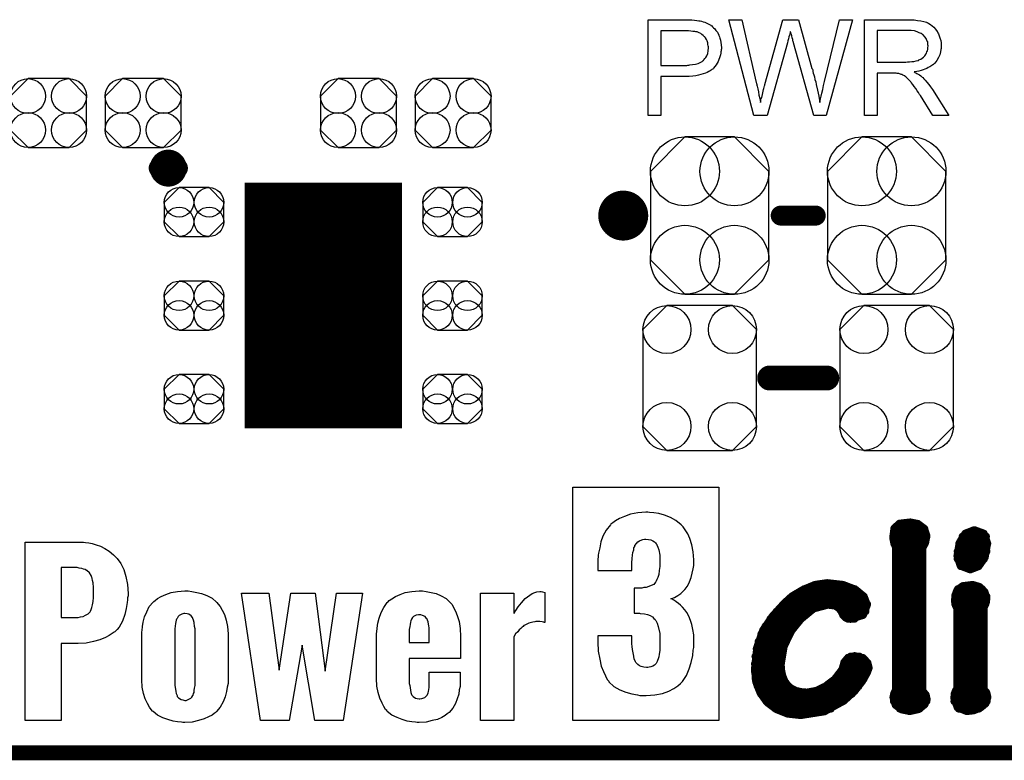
# Model space of a CAD drawing. Extents: x -0.07 to 0.95, y -0.15 to 2.1.
# Tile 3 of 18: x 0.33 to 0.72, y -0.15 to 0.14. Entities that reach past the tile are written whole.
import ezdxf

# ---------------------------------------------------------------- set-up
doc = ezdxf.new("R2010")
doc.units = 0
doc.layers.get('0').update_dxf_attribs({"linetype": 'CONTINUOUS'})
for name, color, linetype in [('gko', 6, 'CONTINUOUS'), ('gto', 2, 'CONTINUOUS'), ('gts', 1, 'CONTINUOUS')]:
    doc.layers.add(name, color=color, linetype=linetype)

# ---------------------------------------------------------------- blocks, each defined once
blk = doc.blocks.new('D40')
at = {"const_width": 0.005}
blk.add_lwpolyline([(-0.0025, 0, 1), (0.0025, 0, 1)], format="xyb", close=True, dxfattribs=at)
blk = doc.blocks.new('D43')
at = {"const_width": 0.004}
blk.add_lwpolyline([(-0.002, 0, 1), (0.002, 0, 1)], format="xyb", close=True, dxfattribs=at)
blk = doc.blocks.new('D59')
at = {"const_width": 0.00395}
blk.add_lwpolyline([(-0.001975, 0, 1), (0.001975, 0, 1)], format="xyb", close=True, dxfattribs=at)
blk = doc.blocks.new('D62')
at = {"const_width": 0.0015}
blk.add_lwpolyline([(-0.00075, 0, 1), (0.00075, 0, 1)], format="xyb", close=True, dxfattribs=at)
blk = doc.blocks.new('D35')
at = {"const_width": 0.0984}
blk.add_lwpolyline([(-0.0315, 0), (0.0315, 0)], dxfattribs=at)
blk = doc.blocks.new('D70')
blk.add_lwpolyline([(-0.0152, 0.0068), (-0.0152, -0.0068), (-0.0082, -0.0138), (0.0082, -0.0138), (0.0152, -0.0068), (0.0152, 0.0068), (0.0082, 0.0138), (-0.0082, 0.0138)], close=True)
for centre in [(-0.0082, 0.0068), (0.0082, 0.0068), (-0.0082, -0.0068), (0.0082, -0.0068)]:
    blk.add_circle(centre, 0.007)
blk = doc.blocks.new('D92')
blk.add_lwpolyline([(0.006, 0.0098), (-0.006, 0.0098), (-0.0119, 0.0039), (-0.0119, -0.0039), (-0.006, -0.0098), (0.006, -0.0098), (0.0119, -0.0039), (0.0119, 0.0039)], close=True)
for centre in [(-0.006, 0.0039), (0.006, 0.0039), (-0.006, -0.0039), (0.006, -0.0039)]:
    blk.add_circle(centre, 0.0059)
blk = doc.blocks.new('D94')
blk.add_lwpolyline([(-0.0237, 0.0177), (-0.0237, -0.0177), (-0.0099, -0.0315), (0.0099, -0.0315), (0.0237, -0.0177), (0.0237, 0.0177), (0.0099, 0.0315), (-0.0099, 0.0315)], close=True)
for centre in [(-0.0099, 0.0177), (0.0099, 0.0177), (-0.0099, -0.0177), (0.0099, -0.0177)]:
    blk.add_circle(centre, 0.0138)
blk = doc.blocks.new('D95')
blk.add_lwpolyline([(0.0227, -0.0194), (0.0227, 0.0194), (0.0131, 0.029), (-0.0131, 0.029), (-0.0227, 0.0194), (-0.0227, -0.0194), (-0.0131, -0.029), (0.0131, -0.029)], close=True)
for centre in [(-0.0131, 0.0194), (0.0131, 0.0194), (-0.0131, -0.0194), (0.0131, -0.0194)]:
    blk.add_circle(centre, 0.0096)

msp = doc.modelspace()

# ---------------------------------------------------------------- linework, layer by layer
at = {"layer": 'gko', "color": 6, "const_width": 0.006}
msp.add_lwpolyline([(-0.05, -0.15), (0.85, -0.15)], dxfattribs=at)
at = {"layer": 'gto', "color": 2}
for points in [[(0.5966, 0.1434), (0.5975, 0.1433), (0.5985, 0.1432), (0.5995, 0.1431), (0.6003, 0.143), (0.6004, 0.143), (0.6008, 0.1429), (0.6013, 0.1428), (0.602, 0.1426), (0.6027, 0.1424), (0.6035, 0.142), (0.6043, 0.1416), (0.605, 0.1412), (0.6051, 0.1411), (0.6054, 0.141), (0.6057, 0.1406), (0.6061, 0.1402), (0.6066, 0.1397), (0.6071, 0.1391), (0.6077, 0.1384), (0.6081, 0.1375), (0.6082, 0.1374), (0.6083, 0.1371), (0.6085, 0.1366), (0.6087, 0.136), (0.6089, 0.1352), (0.6091, 0.1343), (0.6092, 0.1333), (0.6093, 0.1322), (0.6093, 0.1322), (0.6093, 0.132), (0.6093, 0.1318), (0.6092, 0.1314), (0.6092, 0.131), (0.6091, 0.1305), (0.609, 0.13), (0.6089, 0.1294), (0.6085, 0.1281), (0.6083, 0.1274), (0.608, 0.1267), (0.6076, 0.126), (0.6072, 0.1253), (0.6067, 0.1246), (0.6061, 0.124), (0.6061, 0.1239), (0.606, 0.1238), (0.6058, 0.1236), (0.6055, 0.1235), (0.6052, 0.1232), (0.6048, 0.1229), (0.6042, 0.1226), (0.6036, 0.1223), (0.6029, 0.122), (0.602, 0.1217), (0.6011, 0.1214), (0.6001, 0.1212), (0.599, 0.1209), (0.5978, 0.1208), (0.5964, 0.1207), (0.5949, 0.1206), (0.5851, 0.1206), (0.5851, 0.105), (0.58, 0.105), (0.58, 0.1434), (0.5958, 0.1434), (0.5966, 0.1434)], [(0.6512, 0.105), (0.6462, 0.105), (0.6381, 0.1342), (0.6381, 0.1343), (0.6381, 0.1344), (0.638, 0.1346), (0.6379, 0.1349), (0.6378, 0.1355), (0.6376, 0.1362), (0.6374, 0.137), (0.6372, 0.1377), (0.637, 0.1383), (0.6369, 0.1386), (0.6369, 0.1387), (0.6369, 0.1387), (0.6368, 0.1386), (0.6368, 0.1383), (0.6367, 0.1378), (0.6365, 0.1372), (0.6363, 0.1365), (0.6361, 0.1357), (0.6359, 0.135), (0.6357, 0.1342), (0.6276, 0.105), (0.6223, 0.105), (0.6122, 0.1434), (0.6175, 0.1434), (0.6232, 0.1182), (0.6232, 0.1182), (0.6233, 0.118), (0.6233, 0.1178), (0.6234, 0.1175), (0.6235, 0.1172), (0.6236, 0.1168), (0.6237, 0.1163), (0.6238, 0.1157), (0.6241, 0.1145), (0.6243, 0.1132), (0.6246, 0.1118), (0.6249, 0.1103), (0.6249, 0.1104), (0.625, 0.1106), (0.6251, 0.1109), (0.6251, 0.1113), (0.6252, 0.1118), (0.6254, 0.1123), (0.6257, 0.1135), (0.626, 0.1148), (0.6261, 0.1154), (0.6263, 0.1159), (0.6264, 0.1164), (0.6265, 0.1169), (0.6266, 0.1172), (0.6267, 0.1174), (0.6339, 0.1434), (0.6401, 0.1434), (0.6455, 0.1239), (0.6455, 0.1239), (0.6457, 0.1236), (0.6458, 0.1232), (0.6459, 0.1227), (0.646, 0.122), (0.6463, 0.1213), (0.6465, 0.1205), (0.6467, 0.1195), (0.647, 0.1185), (0.6472, 0.1174), (0.6477, 0.1152), (0.6482, 0.1128), (0.6486, 0.1103), (0.6486, 0.1104), (0.6487, 0.1105), (0.6487, 0.1107), (0.6488, 0.111), (0.6488, 0.1113), (0.6489, 0.1117), (0.649, 0.1122), (0.6492, 0.1128), (0.6494, 0.114), (0.6498, 0.1154), (0.6501, 0.117), (0.6505, 0.1187), (0.6565, 0.1434), (0.6617, 0.1434), (0.6512, 0.105)], [(0.6848, 0.1434), (0.6853, 0.1434), (0.6864, 0.1433), (0.6877, 0.1431), (0.689, 0.143), (0.6902, 0.1427), (0.6908, 0.1425), (0.6913, 0.1424), (0.6914, 0.1424), (0.6914, 0.1423), (0.6918, 0.1421), (0.6923, 0.1419), (0.6929, 0.1415), (0.6936, 0.141), (0.6943, 0.1404), (0.6949, 0.1396), (0.6956, 0.1387), (0.6956, 0.1386), (0.6957, 0.1386), (0.6959, 0.1382), (0.6961, 0.1377), (0.6964, 0.137), (0.6967, 0.1361), (0.697, 0.1351), (0.6972, 0.1341), (0.6972, 0.1329), (0.6972, 0.1329), (0.6972, 0.1328), (0.6972, 0.1325), (0.6972, 0.1322), (0.6972, 0.1319), (0.6971, 0.1315), (0.6969, 0.1305), (0.6966, 0.1294), (0.6961, 0.1283), (0.6954, 0.1271), (0.695, 0.1265), (0.6946, 0.126), (0.6945, 0.1259), (0.6944, 0.1259), (0.6943, 0.1257), (0.6941, 0.1255), (0.6938, 0.1253), (0.6934, 0.1251), (0.693, 0.1248), (0.6926, 0.1245), (0.692, 0.1242), (0.6914, 0.1239), (0.6907, 0.1236), (0.69, 0.1233), (0.6892, 0.1231), (0.6883, 0.1228), (0.6874, 0.1226), (0.6864, 0.1225), (0.6865, 0.1224), (0.6867, 0.1223), (0.6871, 0.1221), (0.6875, 0.1219), (0.6885, 0.1213), (0.689, 0.1209), (0.6894, 0.1205), (0.6896, 0.1204), (0.6898, 0.1202), (0.6903, 0.1197), (0.6908, 0.1192), (0.6914, 0.1184), (0.6922, 0.1175), (0.6929, 0.1165), (0.6937, 0.1154), (0.7003, 0.105), (0.6939, 0.105), (0.6889, 0.113), (0.6889, 0.113), (0.6888, 0.1132), (0.6887, 0.1133), (0.6885, 0.1135), (0.6881, 0.1142), (0.6876, 0.1149), (0.687, 0.1158), (0.6864, 0.1167), (0.6858, 0.1175), (0.6852, 0.1183), (0.6852, 0.1183), (0.685, 0.1185), (0.6847, 0.1189), (0.6843, 0.1193), (0.6835, 0.1201), (0.6831, 0.1205), (0.6826, 0.1208), (0.6826, 0.1209), (0.6825, 0.1209), (0.6822, 0.121), (0.6819, 0.1212), (0.6816, 0.1214), (0.6812, 0.1215), (0.6803, 0.1218), (0.6802, 0.1218), (0.6801, 0.1219), (0.6799, 0.1219), (0.6796, 0.1219), (0.6792, 0.122), (0.6788, 0.122), (0.6782, 0.122), (0.6716, 0.122), (0.6716, 0.105), (0.6665, 0.105), (0.6665, 0.1434), (0.6843, 0.1434), (0.6848, 0.1434)], [(0.5961, 0.1389), (0.5851, 0.1389), (0.5851, 0.1251), (0.5954, 0.1251), (0.5958, 0.1252), (0.5962, 0.1252), (0.5967, 0.1253), (0.5977, 0.1254), (0.5989, 0.1256), (0.6, 0.1259), (0.6011, 0.1264), (0.6016, 0.1266), (0.602, 0.127), (0.6021, 0.1271), (0.6023, 0.1273), (0.6026, 0.1278), (0.603, 0.1283), (0.6034, 0.129), (0.6038, 0.1299), (0.604, 0.1309), (0.6041, 0.1321), (0.6041, 0.1321), (0.6041, 0.1322), (0.6041, 0.1325), (0.604, 0.133), (0.6039, 0.1335), (0.6038, 0.1341), (0.6036, 0.1349), (0.6033, 0.1355), (0.6029, 0.1362), (0.6028, 0.1362), (0.6026, 0.1365), (0.6024, 0.1367), (0.602, 0.1371), (0.6015, 0.1375), (0.601, 0.1379), (0.6004, 0.1382), (0.5996, 0.1385), (0.5996, 0.1385), (0.5994, 0.1385), (0.599, 0.1386), (0.5986, 0.1387), (0.5979, 0.1387), (0.5971, 0.1388), (0.5961, 0.1389)], [(0.6837, 0.1391), (0.6716, 0.1391), (0.6716, 0.1264), (0.6831, 0.1264), (0.6837, 0.1265), (0.6845, 0.1265), (0.6854, 0.1266), (0.6863, 0.1267), (0.6872, 0.1269), (0.6879, 0.1271), (0.6881, 0.1271), (0.6883, 0.1273), (0.6886, 0.1274), (0.6891, 0.1276), (0.6896, 0.128), (0.6901, 0.1284), (0.6906, 0.1289), (0.6909, 0.1294), (0.691, 0.1295), (0.6911, 0.1297), (0.6913, 0.13), (0.6915, 0.1305), (0.6917, 0.131), (0.6918, 0.1315), (0.6919, 0.1322), (0.692, 0.1329), (0.692, 0.1329), (0.692, 0.133), (0.6919, 0.1333), (0.6919, 0.1338), (0.6918, 0.1345), (0.6915, 0.1351), (0.6912, 0.1359), (0.6907, 0.1366), (0.69, 0.1374), (0.6899, 0.1374), (0.6896, 0.1376), (0.6892, 0.1379), (0.6884, 0.1382), (0.6876, 0.1386), (0.6865, 0.1389), (0.6852, 0.1391), (0.6837, 0.1391)], [(0.6083, -0.1371), (0.5499, -0.1371), (0.5499, -0.0437), (0.6083, -0.0437), (0.6083, -0.1371)], [(0.5798, -0.0537), (0.579, -0.0537), (0.5758, -0.054), (0.5729, -0.0545), (0.5705, -0.0554), (0.5685, -0.0562), (0.5669, -0.0572), (0.5658, -0.058), (0.5651, -0.0585), (0.5649, -0.0588), (0.5632, -0.0609), (0.5619, -0.0633), (0.5611, -0.0656), (0.5606, -0.068), (0.5601, -0.0701), (0.56, -0.0709), (0.56, -0.0717), (0.5599, -0.0724), (0.5599, -0.0728), (0.5599, -0.0731), (0.5599, -0.0733), (0.5599, -0.0771), (0.5735, -0.0771), (0.5735, -0.074), (0.5736, -0.0723), (0.5737, -0.0709), (0.5739, -0.0698), (0.5742, -0.0688), (0.5743, -0.068), (0.5746, -0.0674), (0.5747, -0.0671), (0.5747, -0.067), (0.5753, -0.0662), (0.5758, -0.0656), (0.5765, -0.0651), (0.5774, -0.0648), (0.5779, -0.0646), (0.5785, -0.0645), (0.579, -0.0645), (0.5801, -0.0646), (0.5811, -0.0648), (0.5818, -0.0652), (0.5825, -0.0656), (0.5829, -0.066), (0.5832, -0.0663), (0.5835, -0.0666), (0.5835, -0.0667), (0.5839, -0.0677), (0.5842, -0.0687), (0.5846, -0.0709), (0.5847, -0.072), (0.5847, -0.0728), (0.5847, -0.0734), (0.5847, -0.0735), (0.5846, -0.0755), (0.5844, -0.0771), (0.5842, -0.0787), (0.5839, -0.0798), (0.5835, -0.0806), (0.5832, -0.0813), (0.583, -0.0816), (0.5829, -0.0817), (0.5822, -0.0826), (0.5812, -0.0831), (0.5803, -0.0835), (0.5792, -0.0838), (0.5782, -0.0839), (0.5774, -0.0841), (0.5744, -0.0841), (0.5744, -0.0941), (0.5765, -0.0941), (0.5768, -0.0942), (0.5769, -0.0942), (0.5785, -0.0944), (0.5797, -0.0946), (0.5808, -0.095), (0.5817, -0.0956), (0.5823, -0.0962), (0.5828, -0.0966), (0.5829, -0.0969), (0.583, -0.097), (0.5836, -0.0981), (0.584, -0.0995), (0.5846, -0.1023), (0.5846, -0.1037), (0.5847, -0.1046), (0.5847, -0.1053), (0.5847, -0.1056), (0.5847, -0.1075), (0.5846, -0.1091), (0.5844, -0.1105), (0.5842, -0.1116), (0.584, -0.1124), (0.5837, -0.1131), (0.5836, -0.1134), (0.5836, -0.1135), (0.5832, -0.1143), (0.5825, -0.1149), (0.5818, -0.1153), (0.5811, -0.1156), (0.5804, -0.1157), (0.5798, -0.1159), (0.5793, -0.1159), (0.5782, -0.1157), (0.5772, -0.1155), (0.5765, -0.1152), (0.5758, -0.1146), (0.5754, -0.1142), (0.5751, -0.1139), (0.5749, -0.1136), (0.5749, -0.1135), (0.5744, -0.1125), (0.5742, -0.1113), (0.5737, -0.1086), (0.5736, -0.1075), (0.5735, -0.1064), (0.5735, -0.1059), (0.5735, -0.1056), (0.5735, -0.1032), (0.5599, -0.1032), (0.5599, -0.1057), (0.56, -0.1093), (0.5606, -0.1125), (0.5612, -0.1153), (0.5621, -0.1175), (0.5629, -0.1192), (0.5636, -0.1206), (0.5642, -0.1213), (0.5643, -0.1216), (0.5662, -0.1234), (0.5686, -0.1248), (0.571, -0.1257), (0.5735, -0.1264), (0.5757, -0.1268), (0.5767, -0.127), (0.5775, -0.127), (0.5782, -0.1271), (0.5792, -0.1271), (0.5826, -0.1268), (0.5857, -0.1263), (0.5882, -0.1253), (0.5903, -0.1242), (0.5918, -0.1232), (0.5929, -0.1223), (0.5935, -0.1217), (0.5937, -0.1214), (0.5953, -0.1191), (0.5964, -0.1164), (0.5972, -0.1138), (0.5978, -0.1111), (0.598, -0.1089), (0.5982, -0.1078), (0.5983, -0.107), (0.5983, -0.1063), (0.5983, -0.1057), (0.5983, -0.1055), (0.5983, -0.1053), (0.5982, -0.1028), (0.5979, -0.1007), (0.5975, -0.0987), (0.5969, -0.097), (0.5962, -0.0953), (0.5954, -0.0939), (0.5946, -0.0928), (0.5937, -0.0917), (0.5929, -0.0909), (0.5921, -0.0902), (0.5912, -0.0896), (0.5905, -0.0891), (0.59, -0.0888), (0.5896, -0.0885), (0.5893, -0.0884), (0.5891, -0.0884), (0.5905, -0.0878), (0.5919, -0.0871), (0.593, -0.0863), (0.5939, -0.0855), (0.5947, -0.0846), (0.5953, -0.0839), (0.5955, -0.0834), (0.5957, -0.0833), (0.5965, -0.0816), (0.5972, -0.0798), (0.5976, -0.0781), (0.598, -0.0764), (0.5982, -0.0751), (0.5983, -0.0738), (0.5983, -0.0731), (0.5983, -0.0728), (0.598, -0.0695), (0.5975, -0.0667), (0.5966, -0.0642), (0.5958, -0.0623), (0.5948, -0.0608), (0.594, -0.0595), (0.5935, -0.059), (0.5932, -0.0587), (0.5911, -0.057), (0.5889, -0.0558), (0.5865, -0.0549), (0.5843, -0.0542), (0.5822, -0.054), (0.5805, -0.0538), (0.5798, -0.0537)], [(0.3549, -0.0658), (0.3562, -0.0659), (0.3576, -0.0662), (0.3591, -0.0668), (0.3609, -0.0673), (0.3626, -0.0682), (0.3644, -0.0693), (0.3661, -0.0707), (0.3676, -0.0723), (0.369, -0.0743), (0.3702, -0.0766), (0.371, -0.0794), (0.3717, -0.0826), (0.3719, -0.0862), (0.3719, -0.0863), (0.3719, -0.0866), (0.3719, -0.0872), (0.3717, -0.088), (0.3717, -0.0888), (0.3716, -0.0898), (0.3712, -0.0922), (0.3706, -0.0947), (0.3697, -0.0973), (0.3684, -0.0997), (0.3676, -0.1006), (0.3666, -0.1016), (0.3663, -0.1017), (0.3656, -0.1023), (0.3644, -0.103), (0.3629, -0.1038), (0.3606, -0.1048), (0.3581, -0.1055), (0.3552, -0.1061), (0.3519, -0.1062), (0.3451, -0.1062), (0.3451, -0.137), (0.3307, -0.137), (0.3307, -0.0657), (0.3541, -0.0657), (0.3549, -0.0658)], [(0.3515, -0.0759), (0.3451, -0.0759), (0.3451, -0.0959), (0.3512, -0.0959), (0.3519, -0.0958), (0.3529, -0.0956), (0.354, -0.0954), (0.3549, -0.0949), (0.3559, -0.0944), (0.3566, -0.0937), (0.3568, -0.0936), (0.3569, -0.0933), (0.3572, -0.0927), (0.3574, -0.0919), (0.3577, -0.0908), (0.3579, -0.0895), (0.3581, -0.0879), (0.3581, -0.0859), (0.3581, -0.0858), (0.3581, -0.0854), (0.3581, -0.0847), (0.3581, -0.0838), (0.3579, -0.082), (0.3577, -0.0811), (0.3576, -0.0802), (0.3576, -0.0801), (0.3574, -0.0798), (0.3572, -0.079), (0.3565, -0.078), (0.3554, -0.077), (0.3552, -0.077), (0.3551, -0.0769), (0.3547, -0.0766), (0.3541, -0.0765), (0.3534, -0.0762), (0.3524, -0.0761), (0.3515, -0.0759)], [(0.3974, -0.0855), (0.3994, -0.0858), (0.4013, -0.0863), (0.4034, -0.087), (0.4055, -0.0881), (0.4073, -0.0897), (0.4074, -0.0898), (0.408, -0.0905), (0.4087, -0.0915), (0.4096, -0.0929), (0.4105, -0.0947), (0.4112, -0.0969), (0.4117, -0.0995), (0.4119, -0.1024), (0.4119, -0.1208), (0.4119, -0.1209), (0.4119, -0.1212), (0.4119, -0.1216), (0.4119, -0.1222), (0.4116, -0.1237), (0.4113, -0.1255), (0.4107, -0.1276), (0.4099, -0.1296), (0.4088, -0.1317), (0.4073, -0.1335), (0.4071, -0.1337), (0.4064, -0.1342), (0.4055, -0.1349), (0.4041, -0.1356), (0.4023, -0.1364), (0.4001, -0.1371), (0.3976, -0.1377), (0.3946, -0.1378), (0.3938, -0.1378), (0.3933, -0.1377), (0.3917, -0.1376), (0.3899, -0.1373), (0.3878, -0.1367), (0.3858, -0.136), (0.3837, -0.1349), (0.3819, -0.1335), (0.3817, -0.1333), (0.3812, -0.1327), (0.3805, -0.1317), (0.3797, -0.1302), (0.3788, -0.1284), (0.3781, -0.1263), (0.3776, -0.1237), (0.3774, -0.1208), (0.3774, -0.1024), (0.3774, -0.1023), (0.3774, -0.102), (0.3774, -0.1016), (0.3776, -0.1011), (0.3777, -0.0995), (0.378, -0.0977), (0.3785, -0.0956), (0.3794, -0.0936), (0.3803, -0.0915), (0.3819, -0.0897), (0.3822, -0.0895), (0.3827, -0.089), (0.3837, -0.0883), (0.3852, -0.0875), (0.387, -0.0866), (0.3891, -0.0859), (0.3917, -0.0854), (0.3946, -0.0852), (0.396, -0.0852), (0.3974, -0.0855)], [(0.4579, -0.137), (0.4466, -0.137), (0.4416, -0.1069), (0.4363, -0.137), (0.4249, -0.137), (0.4173, -0.0861), (0.4282, -0.0861), (0.4324, -0.1169), (0.437, -0.0861), (0.4467, -0.0861), (0.4507, -0.1173), (0.4553, -0.0861), (0.4657, -0.0861), (0.4579, -0.137)], [(0.4912, -0.0855), (0.4932, -0.0858), (0.4951, -0.0863), (0.4972, -0.0872), (0.4992, -0.0883), (0.5008, -0.0898), (0.501, -0.0901), (0.5015, -0.0906), (0.5021, -0.0918), (0.5029, -0.0933), (0.5036, -0.0951), (0.5043, -0.0974), (0.5047, -0.1002), (0.5049, -0.1034), (0.5049, -0.1123), (0.4844, -0.1123), (0.4844, -0.1209), (0.4844, -0.121), (0.4844, -0.1215), (0.4844, -0.1222), (0.4846, -0.123), (0.4849, -0.1249), (0.485, -0.1258), (0.4853, -0.1266), (0.4853, -0.1267), (0.4854, -0.1269), (0.486, -0.1274), (0.4869, -0.1281), (0.4875, -0.1283), (0.4883, -0.1284), (0.4886, -0.1284), (0.4894, -0.1283), (0.4906, -0.1278), (0.4914, -0.1271), (0.4915, -0.1269), (0.4917, -0.1266), (0.4919, -0.126), (0.4921, -0.1255), (0.4922, -0.1247), (0.4924, -0.1238), (0.4924, -0.1227), (0.4924, -0.1177), (0.5047, -0.1177), (0.5047, -0.1222), (0.5047, -0.1223), (0.5047, -0.1224), (0.5047, -0.1228), (0.5047, -0.1234), (0.5044, -0.1248), (0.5042, -0.1265), (0.5036, -0.1284), (0.5029, -0.1303), (0.5018, -0.1321), (0.5004, -0.1338), (0.5003, -0.1339), (0.4996, -0.1344), (0.4987, -0.1351), (0.4974, -0.1358), (0.4957, -0.1366), (0.4936, -0.1371), (0.4911, -0.1377), (0.4883, -0.1378), (0.4875, -0.1378), (0.4869, -0.1377), (0.4854, -0.1376), (0.4836, -0.1373), (0.4815, -0.1367), (0.4795, -0.1359), (0.4774, -0.1349), (0.4756, -0.1334), (0.4754, -0.1331), (0.4749, -0.1326), (0.4742, -0.1315), (0.4735, -0.1301), (0.4726, -0.1281), (0.472, -0.1259), (0.4714, -0.1233), (0.4713, -0.1202), (0.4713, -0.103), (0.4713, -0.1029), (0.4713, -0.1026), (0.4713, -0.1022), (0.4714, -0.1016), (0.4715, -0.1001), (0.4718, -0.0981), (0.4724, -0.0961), (0.4731, -0.0938), (0.4742, -0.0918), (0.4756, -0.0898), (0.4758, -0.0897), (0.4764, -0.0891), (0.4774, -0.0884), (0.4789, -0.0875), (0.4807, -0.0866), (0.4828, -0.0859), (0.4854, -0.0854), (0.4883, -0.0852), (0.4897, -0.0852), (0.4912, -0.0855)], [(0.5377, -0.0856), (0.5386, -0.0858), (0.5386, -0.0979), (0.5384, -0.0979), (0.5383, -0.0977), (0.5376, -0.0976), (0.5366, -0.0974), (0.5351, -0.0974), (0.5346, -0.0976), (0.5339, -0.0977), (0.5322, -0.0981), (0.5304, -0.0991), (0.5303, -0.0991), (0.53, -0.0994), (0.5296, -0.0997), (0.529, -0.1002), (0.5284, -0.1008), (0.5278, -0.1016), (0.5269, -0.1024), (0.5262, -0.1036), (0.5262, -0.137), (0.5129, -0.137), (0.5129, -0.0861), (0.5262, -0.0861), (0.5262, -0.0943), (0.5265, -0.094), (0.5266, -0.0936), (0.5271, -0.093), (0.528, -0.0916), (0.5293, -0.09), (0.5308, -0.0883), (0.5326, -0.0869), (0.5336, -0.0863), (0.5346, -0.0859), (0.5355, -0.0856), (0.5366, -0.0855), (0.5372, -0.0855), (0.5377, -0.0856)], [(0.3946, -0.0943), (0.3942, -0.0943), (0.3934, -0.0945), (0.3923, -0.0951), (0.3919, -0.0955), (0.3915, -0.0962), (0.3915, -0.0963), (0.3913, -0.0965), (0.3912, -0.0969), (0.391, -0.0976), (0.3909, -0.0983), (0.3908, -0.0993), (0.3906, -0.1004), (0.3906, -0.1016), (0.3906, -0.1217), (0.3906, -0.1219), (0.3906, -0.1223), (0.3906, -0.123), (0.3908, -0.1237), (0.391, -0.1255), (0.3912, -0.1263), (0.3915, -0.1271), (0.3915, -0.1273), (0.3916, -0.1274), (0.3921, -0.128), (0.3931, -0.1287), (0.3938, -0.1288), (0.3946, -0.129), (0.3951, -0.129), (0.3959, -0.1287), (0.397, -0.1281), (0.3974, -0.1277), (0.3978, -0.1271), (0.3978, -0.127), (0.398, -0.1269), (0.3981, -0.1263), (0.3983, -0.1258), (0.3984, -0.1251), (0.3985, -0.1241), (0.3987, -0.123), (0.3987, -0.1217), (0.3987, -0.1016), (0.3987, -0.1015), (0.3987, -0.1011), (0.3987, -0.1004), (0.3985, -0.0995), (0.3984, -0.0979), (0.3981, -0.0969), (0.3978, -0.0962), (0.3978, -0.0961), (0.3977, -0.0959), (0.3971, -0.0952), (0.3962, -0.0945), (0.3955, -0.0944), (0.3946, -0.0943)], [(0.489, -0.0948), (0.4881, -0.0948), (0.4872, -0.0949), (0.4861, -0.0955), (0.4857, -0.0959), (0.4853, -0.0965), (0.4851, -0.0968), (0.485, -0.0972), (0.4849, -0.0977), (0.4847, -0.0986), (0.4846, -0.0994), (0.4844, -0.1006), (0.4844, -0.102), (0.4844, -0.1059), (0.4924, -0.1059), (0.4924, -0.1011), (0.4924, -0.1009), (0.4924, -0.1005), (0.4924, -0.0999), (0.4922, -0.0993), (0.4919, -0.0976), (0.4917, -0.0969), (0.4914, -0.0963), (0.4914, -0.0962), (0.4912, -0.0961), (0.4907, -0.0955), (0.4897, -0.0951), (0.489, -0.0948)]]:
    msp.add_lwpolyline(points, dxfattribs=at)
for points, const_width in [([(0.3919, 0.084, 1), (0.3841, 0.084)], 0.007), ([(0.3841, 0.084, 1), (0.3919, 0.084)], 0.007), ([(0.575, 0.065, 1), (0.565, 0.065)], 0.01), ([(0.565, 0.065, 1), (0.575, 0.065)], 0.01)]:
    msp.add_lwpolyline(points, format="xyb", dxfattribs=dict(at, const_width=const_width))
for points, const_width in [([(0.3841, 0.084), (0.3841, 0.084)], 0.007), ([(0.3919, 0.084), (0.3919, 0.084)], 0.007), ([(0.3919, 0.084), (0.3919, 0.084)], 0.007), ([(0.565, 0.065), (0.565, 0.065)], 0.01), ([(0.575, 0.065), (0.575, 0.065)], 0.01), ([(0.575, 0.065), (0.575, 0.065)], 0.01), ([(0.633, 0.065), (0.647, 0.065)], 0.008), ([(0.6286, 0), (0.6514, 0)], 0.01), ([(0.6779, -0.0639), (0.6784, -0.0601)], 0.003), ([(0.6783, -0.0604), (0.6906, -0.0604)], 0.003), ([(0.6784, -0.0601), (0.6805, -0.0582)], 0.003), ([(0.6805, -0.0582), (0.6849, -0.0577)], 0.003), ([(0.6849, -0.0577), (0.6879, -0.0583)], 0.003), ([(0.6879, -0.0583), (0.6904, -0.0602)], 0.003), ([(0.6904, -0.0602), (0.6914, -0.0631)], 0.003), ([(0.6779, -0.0634), (0.6914, -0.0634)], 0.003), ([(0.6779, -0.0639), (0.6783, -0.066)], 0.003), ([(0.6909, -0.0658), (0.6914, -0.0631)], 0.003), ([(0.7045, -0.0659), (0.7068, -0.0622)], 0.003), ([(0.7057, -0.0634), (0.7152, -0.0634)], 0.003), ([(0.7068, -0.0622), (0.7104, -0.0608)], 0.003), ([(0.7104, -0.0608), (0.7105, -0.0608)], 0.003), ([(0.7105, -0.0608), (0.7143, -0.0622)], 0.003), ([(0.7143, -0.0622), (0.7157, -0.0661)], 0.003), ([(0.6783, -0.066), (0.679, -0.0678)], 0.003), ([(0.6784, -0.0664), (0.6907, -0.0664)], 0.003), ([(0.679, -0.1248), (0.679, -0.0678)], 0.003), ([(0.6897, -0.0681), (0.6909, -0.0658)], 0.003), ([(0.6897, -0.1251), (0.6897, -0.0681)], 0.003), ([(0.7036, -0.0712), (0.7045, -0.0659)], 0.003), ([(0.7043, -0.0664), (0.7157, -0.0664)], 0.003), ([(0.7147, -0.0718), (0.7157, -0.0661)], 0.003), ([(0.679, -0.0694), (0.6897, -0.0694)], 0.003), ([(0.679, -0.0724), (0.6897, -0.0724)], 0.003), ([(0.7036, -0.0712), (0.7049, -0.0752)], 0.003), ([(0.7037, -0.0694), (0.7154, -0.0694)], 0.003), ([(0.7037, -0.0724), (0.7144, -0.0724)], 0.003), ([(0.7122, -0.0754), (0.7147, -0.0718)], 0.003), ([(0.679, -0.0754), (0.6897, -0.0754)], 0.003), ([(0.7049, -0.0752), (0.7088, -0.0767)], 0.003), ([(0.7051, -0.0754), (0.7122, -0.0754)], 0.003), ([(0.7088, -0.0767), (0.7122, -0.0754)], 0.003), ([(0.679, -0.0784), (0.6897, -0.0784)], 0.003), ([(0.6419, -0.0847), (0.6467, -0.0827)], 0.003), ([(0.6467, -0.0827), (0.6515, -0.082)], 0.003), ([(0.6515, -0.082), (0.6517, -0.082)], 0.003), ([(0.6517, -0.082), (0.6579, -0.0827)], 0.003), ([(0.6579, -0.0827), (0.6629, -0.0846)], 0.003), ([(0.679, -0.0814), (0.6897, -0.0814)], 0.003), ([(0.7036, -0.0848), (0.7058, -0.0832)], 0.003), ([(0.7058, -0.0832), (0.7098, -0.0827)], 0.003), ([(0.7098, -0.0827), (0.7125, -0.0835)], 0.003), ([(0.7125, -0.0835), (0.7146, -0.0855)], 0.003), ([(0.6344, -0.0901), (0.6375, -0.0873)], 0.003), ([(0.6374, -0.0874), (0.6663, -0.0874)], 0.003), ([(0.6375, -0.0873), (0.6419, -0.0847)], 0.003), ([(0.6424, -0.0844), (0.6626, -0.0844)], 0.003), ([(0.6629, -0.0846), (0.6663, -0.0874)], 0.003), ([(0.6663, -0.0874), (0.6676, -0.0908)], 0.003), ([(0.679, -0.0844), (0.6897, -0.0844)], 0.003), ([(0.679, -0.0874), (0.6897, -0.0874)], 0.003), ([(0.7026, -0.0893), (0.7028, -0.0869)], 0.003), ([(0.7027, -0.0874), (0.7154, -0.0874)], 0.003), ([(0.7028, -0.0869), (0.7036, -0.0848)], 0.003), ([(0.7039, -0.0844), (0.7136, -0.0844)], 0.003), ([(0.7146, -0.0855), (0.7154, -0.0879)], 0.003), ([(0.7152, -0.0897), (0.7154, -0.088)], 0.003), ([(0.7154, -0.088), (0.7154, -0.0879)], 0.003), ([(0.6297, -0.0953), (0.6344, -0.0901)], 0.003), ([(0.6341, -0.0904), (0.6676, -0.0904)], 0.003), ([(0.6462, -0.0923), (0.6519, -0.0908)], 0.003), ([(0.6519, -0.0908), (0.6549, -0.0912)], 0.003), ([(0.6549, -0.0912), (0.6564, -0.0923)], 0.003), ([(0.666, -0.0949), (0.6676, -0.0908)], 0.003), ([(0.679, -0.0904), (0.6897, -0.0904)], 0.003), ([(0.7026, -0.0893), (0.7029, -0.0909)], 0.003), ([(0.7027, -0.0904), (0.715, -0.0904)], 0.003), ([(0.7029, -0.0909), (0.7036, -0.0923)], 0.003), ([(0.7143, -0.0918), (0.7147, -0.091)], 0.003), ([(0.7143, -0.1246), (0.7143, -0.0918)], 0.003), ([(0.7147, -0.091), (0.7152, -0.0897)], 0.003), ([(0.6259, -0.1009), (0.6297, -0.0953)], 0.003), ([(0.6313, -0.0934), (0.6445, -0.0934)], 0.003), ([(0.6411, -0.0965), (0.6462, -0.0923)], 0.003), ([(0.6564, -0.0923), (0.6573, -0.0935)], 0.003), ([(0.6572, -0.0934), (0.667, -0.0934)], 0.003), ([(0.6573, -0.0935), (0.6579, -0.0949)], 0.003), ([(0.6579, -0.0949), (0.659, -0.096)], 0.003), ([(0.659, -0.096), (0.6609, -0.0965)], 0.003), ([(0.6609, -0.0965), (0.666, -0.0949)], 0.003), ([(0.679, -0.0934), (0.6897, -0.0934)], 0.003), ([(0.7036, -0.1241), (0.7036, -0.0923)], 0.003), ([(0.7036, -0.0934), (0.7143, -0.0934)], 0.003), ([(0.6268, -0.0994), (0.6386, -0.0994)], 0.003), ([(0.6288, -0.0964), (0.6412, -0.0964)], 0.003), ([(0.6373, -0.1012), (0.6411, -0.0965)], 0.003), ([(0.6598, -0.0964), (0.6626, -0.0964)], 0.003), ([(0.679, -0.0964), (0.6897, -0.0964)], 0.003), ([(0.679, -0.0994), (0.6897, -0.0994)], 0.003), ([(0.7036, -0.0964), (0.7143, -0.0964)], 0.003), ([(0.7036, -0.0994), (0.7143, -0.0994)], 0.003), ([(0.6235, -0.1078), (0.6259, -0.1009)], 0.003), ([(0.6252, -0.1024), (0.6366, -0.1024)], 0.003), ([(0.6343, -0.1074), (0.6373, -0.1012)], 0.003), ([(0.679, -0.1024), (0.6897, -0.1024)], 0.003), ([(0.7036, -0.1024), (0.7143, -0.1024)], 0.003), ([(0.6226, -0.1164), (0.6235, -0.1078)], 0.003), ([(0.6241, -0.1054), (0.6351, -0.1054)], 0.003), ([(0.6331, -0.1147), (0.6343, -0.1074)], 0.003), ([(0.679, -0.1054), (0.6897, -0.1054)], 0.003), ([(0.7036, -0.1054), (0.7143, -0.1054)], 0.003), ([(0.6228, -0.1114), (0.6333, -0.1114)], 0.003), ([(0.6233, -0.1084), (0.634, -0.1084)], 0.003), ([(0.6599, -0.1119), (0.6626, -0.1112)], 0.003), ([(0.6609, -0.1114), (0.6645, -0.1114)], 0.003), ([(0.6626, -0.1112), (0.666, -0.112)], 0.003), ([(0.679, -0.1084), (0.6897, -0.1084)], 0.003), ([(0.679, -0.1114), (0.6897, -0.1114)], 0.003), ([(0.7036, -0.1084), (0.7143, -0.1084)], 0.003), ([(0.7036, -0.1114), (0.7143, -0.1114)], 0.003), ([(0.6226, -0.1144), (0.6331, -0.1144)], 0.003), ([(0.6331, -0.1147), (0.6333, -0.1172)], 0.003), ([(0.6576, -0.1166), (0.6584, -0.1137)], 0.003), ([(0.6582, -0.1144), (0.6679, -0.1144)], 0.003), ([(0.6584, -0.1137), (0.6599, -0.1119)], 0.003), ([(0.666, -0.112), (0.6678, -0.114)], 0.003), ([(0.6678, -0.114), (0.6683, -0.116)], 0.003), ([(0.679, -0.1144), (0.6897, -0.1144)], 0.003), ([(0.7036, -0.1144), (0.7143, -0.1144)], 0.003), ([(0.6226, -0.1164), (0.6231, -0.1216)], 0.003), ([(0.6226, -0.1174), (0.6333, -0.1174)], 0.003), ([(0.6333, -0.1172), (0.6338, -0.1194)], 0.003), ([(0.6338, -0.1194), (0.6346, -0.1213)], 0.003), ([(0.6546, -0.1205), (0.6576, -0.1166)], 0.003), ([(0.6571, -0.1174), (0.6678, -0.1174)], 0.003), ([(0.6657, -0.1213), (0.6676, -0.1179)], 0.003), ([(0.6676, -0.1179), (0.6683, -0.116)], 0.003), ([(0.679, -0.1174), (0.6897, -0.1174)], 0.003), ([(0.7036, -0.1174), (0.7143, -0.1174)], 0.003), ([(0.6229, -0.1204), (0.6341, -0.1204)], 0.003), ([(0.6231, -0.1216), (0.6248, -0.126)], 0.003), ([(0.6237, -0.1234), (0.6362, -0.1234)], 0.003), ([(0.6346, -0.1213), (0.6357, -0.1229)], 0.003), ([(0.6357, -0.1229), (0.6372, -0.1242)], 0.003), ([(0.6473, -0.1251), (0.6508, -0.1234)], 0.003), ([(0.6508, -0.1234), (0.6546, -0.1205)], 0.003), ([(0.6509, -0.1234), (0.6642, -0.1234)], 0.003), ([(0.6547, -0.1204), (0.6663, -0.1204)], 0.003), ([(0.6626, -0.1253), (0.6657, -0.1213)], 0.003), ([(0.679, -0.1204), (0.6897, -0.1204)], 0.003), ([(0.679, -0.1234), (0.6897, -0.1234)], 0.003), ([(0.7036, -0.1204), (0.7143, -0.1204)], 0.003), ([(0.7036, -0.1234), (0.7143, -0.1234)], 0.003), ([(0.6248, -0.126), (0.6275, -0.1298)], 0.003), ([(0.625, -0.1264), (0.6616, -0.1264)], 0.003), ([(0.6372, -0.1242), (0.639, -0.1251)], 0.003), ([(0.639, -0.1251), (0.6411, -0.1256)], 0.003), ([(0.6411, -0.1256), (0.6435, -0.1258)], 0.003), ([(0.6435, -0.1258), (0.6473, -0.1251)], 0.003), ([(0.6583, -0.1292), (0.6626, -0.1253)], 0.003), ([(0.678, -0.1278), (0.6783, -0.1263)], 0.003), ([(0.6783, -0.1263), (0.679, -0.1248)], 0.003), ([(0.6783, -0.1264), (0.6908, -0.1264)], 0.003), ([(0.6897, -0.1251), (0.6911, -0.1268)], 0.003), ([(0.6911, -0.1268), (0.6915, -0.1286)], 0.003), ([(0.7023, -0.128), (0.7028, -0.1255)], 0.003), ([(0.7025, -0.1264), (0.7155, -0.1264)], 0.003), ([(0.7028, -0.1255), (0.7036, -0.1241)], 0.003), ([(0.7143, -0.1246), (0.7153, -0.1258)], 0.003), ([(0.7153, -0.1258), (0.7158, -0.1278)], 0.003), ([(0.6272, -0.1294), (0.658, -0.1294)], 0.003), ([(0.6275, -0.1298), (0.6312, -0.1326)], 0.003), ([(0.6505, -0.1335), (0.6583, -0.1292)], 0.003), ([(0.678, -0.1278), (0.6789, -0.1309)], 0.003), ([(0.6782, -0.1294), (0.6914, -0.1294)], 0.003), ([(0.6789, -0.1309), (0.6813, -0.1327)], 0.003), ([(0.6882, -0.1326), (0.6906, -0.1307)], 0.003), ([(0.6906, -0.1307), (0.6915, -0.1286)], 0.003), ([(0.7023, -0.128), (0.7037, -0.1319)], 0.003), ([(0.7024, -0.1294), (0.7155, -0.1294)], 0.003), ([(0.7129, -0.132), (0.715, -0.1303)], 0.003), ([(0.715, -0.1303), (0.7158, -0.1278)], 0.003), ([(0.6309, -0.1324), (0.6531, -0.1324)], 0.003), ([(0.6312, -0.1326), (0.6357, -0.1344)], 0.003), ([(0.6357, -0.1344), (0.641, -0.135)], 0.003), ([(0.641, -0.135), (0.6505, -0.1335)], 0.003), ([(0.6806, -0.1324), (0.6886, -0.1324)], 0.003), ([(0.6813, -0.1327), (0.6846, -0.1334)], 0.003), ([(0.6846, -0.1334), (0.6882, -0.1326)], 0.003), ([(0.7037, -0.1319), (0.7074, -0.1334)], 0.003), ([(0.7042, -0.1324), (0.7123, -0.1324)], 0.003), ([(0.7074, -0.1334), (0.7102, -0.1331)], 0.003), ([(0.7102, -0.1331), (0.7129, -0.132)], 0.003)]:
    msp.add_lwpolyline(points, dxfattribs=dict(at, const_width=const_width))

# ---------------------------------------------------------------- block references
at = {"layer": 'gto'}
for name, p in [('D59', (0.3841, 0.084)), ('D59', (0.3841, 0.084)), ('D59', (0.3919, 0.084)), ('D59', (0.3919, 0.084)), ('D59', (0.3919, 0.084)), ('D59', (0.3919, 0.084)), ('D40', (0.565, 0.065)), ('D40', (0.565, 0.065)), ('D40', (0.575, 0.065)), ('D40', (0.575, 0.065)), ('D40', (0.575, 0.065)), ('D40', (0.575, 0.065)), ('D43', (0.633, 0.065)), ('D43', (0.647, 0.065)), ('D40', (0.6286, 0)), ('D40', (0.6514, 0)), ('D62', (0.6783, -0.0604)), ('D62', (0.6784, -0.0601)), ('D62', (0.6805, -0.0582)), ('D62', (0.6849, -0.0577)), ('D62', (0.6879, -0.0583)), ('D62', (0.6904, -0.0602)), ('D62', (0.6906, -0.0604)), ('D62', (0.6779, -0.0634)), ('D62', (0.6779, -0.0639)), ('D62', (0.6779, -0.0639)), ('D62', (0.6914, -0.0631)), ('D62', (0.6914, -0.0631)), ('D62', (0.6914, -0.0634)), ('D62', (0.7057, -0.0634)), ('D62', (0.7068, -0.0622)), ('D62', (0.7104, -0.0608)), ('D62', (0.7104, -0.0608)), ('D62', (0.7105, -0.0608)), ('D62', (0.7143, -0.0622)), ('D62', (0.7152, -0.0634)), ('D62', (0.6783, -0.066)), ('D62', (0.6783, -0.066)), ('D62', (0.6784, -0.0664)), ('D62', (0.679, -0.0678)), ('D62', (0.679, -0.0678)), ('D62', (0.6897, -0.0681)), ('D62', (0.6897, -0.0681)), ('D62', (0.6907, -0.0664)), ('D62', (0.6909, -0.0658)), ('D62', (0.6909, -0.0658)), ('D62', (0.7043, -0.0664)), ('D62', (0.7045, -0.0659)), ('D62', (0.7157, -0.0661)), ('D62', (0.7157, -0.0661)), ('D62', (0.7157, -0.0664)), ('D62', (0.679, -0.0694)), ('D62', (0.679, -0.0724)), ('D62', (0.6897, -0.0694)), ('D62', (0.6897, -0.0724)), ('D62', (0.7036, -0.0712)), ('D62', (0.7036, -0.0712)), ('D62', (0.7037, -0.0694)), ('D62', (0.7037, -0.0724)), ('D62', (0.7144, -0.0724)), ('D62', (0.7147, -0.0718)), ('D62', (0.7147, -0.0718)), ('D62', (0.7154, -0.0694)), ('D62', (0.679, -0.0754)), ('D62', (0.6897, -0.0754)), ('D62', (0.7049, -0.0752)), ('D62', (0.7049, -0.0752)), ('D62', (0.7051, -0.0754)), ('D62', (0.7122, -0.0754)), ('D62', (0.7122, -0.0754)), ('D62', (0.7122, -0.0754)), ('D62', (0.679, -0.0784)), ('D62', (0.6897, -0.0784)), ('D62', (0.7088, -0.0767)), ('D62', (0.7088, -0.0767)), ('D62', (0.6467, -0.0827)), ('D62', (0.6515, -0.082)), ('D62', (0.6515, -0.082)), ('D62', (0.6517, -0.082)), ('D62', (0.6579, -0.0827)), ('D62', (0.679, -0.0814)), ('D62', (0.6897, -0.0814)), ('D62', (0.7058, -0.0832)), ('D62', (0.7098, -0.0827)), ('D62', (0.7125, -0.0835)), ('D62', (0.6374, -0.0874)), ('D62', (0.6375, -0.0873)), ('D62', (0.6419, -0.0847)), ('D62', (0.6424, -0.0844)), ('D62', (0.6626, -0.0844)), ('D62', (0.6629, -0.0846)), ('D62', (0.6663, -0.0874)), ('D62', (0.6663, -0.0874)), ('D62', (0.679, -0.0844)), ('D62', (0.679, -0.0874)), ('D62', (0.6897, -0.0844)), ('D62', (0.6897, -0.0874)), ('D62', (0.7027, -0.0874)), ('D62', (0.7028, -0.0869)), ('D62', (0.7036, -0.0848)), ('D62', (0.7039, -0.0844)), ('D62', (0.7136, -0.0844)), ('D62', (0.7146, -0.0855)), ('D62', (0.7154, -0.0874)), ('D62', (0.7154, -0.0879)), ('D62', (0.7154, -0.0879)), ('D62', (0.7154, -0.088)), ('D62', (0.7154, -0.088)), ('D62', (0.6341, -0.0904)), ('D62', (0.6344, -0.0901)), ('D62', (0.6519, -0.0908)), ('D62', (0.6519, -0.0908)), ('D62', (0.6549, -0.0912)), ('D62', (0.6549, -0.0912)), ('D62', (0.6676, -0.0904)), ('D62', (0.6676, -0.0908)), ('D62', (0.6676, -0.0908)), ('D62', (0.679, -0.0904)), ('D62', (0.6897, -0.0904)), ('D62', (0.7026, -0.0893)), ('D62', (0.7026, -0.0893)), ('D62', (0.7027, -0.0904)), ('D62', (0.7029, -0.0909)), ('D62', (0.7029, -0.0909)), ('D62', (0.7143, -0.0918)), ('D62', (0.7143, -0.0918)), ('D62', (0.7147, -0.091)), ('D62', (0.7147, -0.091)), ('D62', (0.715, -0.0904)), ('D62', (0.7152, -0.0897)), ('D62', (0.7152, -0.0897)), ('D62', (0.6297, -0.0953)), ('D62', (0.6313, -0.0934)), ('D62', (0.6445, -0.0934)), ('D62', (0.6462, -0.0923)), ('D62', (0.6462, -0.0923)), ('D62', (0.6564, -0.0923)), ('D62', (0.6564, -0.0923)), ('D62', (0.6572, -0.0934)), ('D62', (0.6573, -0.0935)), ('D62', (0.6573, -0.0935)), ('D62', (0.6579, -0.0949)), ('D62', (0.6579, -0.0949)), ('D62', (0.659, -0.096)), ('D62', (0.659, -0.096)), ('D62', (0.666, -0.0949)), ('D62', (0.666, -0.0949)), ('D62', (0.667, -0.0934)), ('D62', (0.679, -0.0934)), ('D62', (0.6897, -0.0934)), ('D62', (0.7036, -0.0923)), ('D62', (0.7036, -0.0923)), ('D62', (0.7036, -0.0934)), ('D62', (0.7143, -0.0934)), ('D62', (0.6268, -0.0994)), ('D62', (0.6288, -0.0964)), ('D62', (0.6386, -0.0994)), ('D62', (0.6411, -0.0965)), ('D62', (0.6411, -0.0965)), ('D62', (0.6412, -0.0964)), ('D62', (0.6598, -0.0964)), ('D62', (0.6609, -0.0965)), ('D62', (0.6609, -0.0965)), ('D62', (0.6626, -0.0964)), ('D62', (0.679, -0.0964)), ('D62', (0.679, -0.0994)), ('D62', (0.6897, -0.0964)), ('D62', (0.6897, -0.0994)), ('D62', (0.7036, -0.0964)), ('D62', (0.7036, -0.0994)), ('D62', (0.7143, -0.0964)), ('D62', (0.7143, -0.0994)), ('D62', (0.6252, -0.1024)), ('D62', (0.6259, -0.1009)), ('D62', (0.6366, -0.1024)), ('D62', (0.6373, -0.1012)), ('D62', (0.6373, -0.1012)), ('D62', (0.679, -0.1024)), ('D62', (0.6897, -0.1024)), ('D62', (0.7036, -0.1024)), ('D62', (0.7143, -0.1024)), ('D62', (0.6235, -0.1078)), ('D62', (0.6241, -0.1054)), ('D62', (0.6343, -0.1074)), ('D62', (0.6343, -0.1074)), ('D62', (0.6351, -0.1054)), ('D62', (0.679, -0.1054)), ('D62', (0.6897, -0.1054)), ('D62', (0.7036, -0.1054)), ('D62', (0.7143, -0.1054)), ('D62', (0.6228, -0.1114)), ('D62', (0.6233, -0.1084)), ('D62', (0.6333, -0.1114)), ('D62', (0.634, -0.1084)), ('D62', (0.6609, -0.1114)), ('D62', (0.6626, -0.1112)), ('D62', (0.6645, -0.1114)), ('D62', (0.679, -0.1084)), ('D62', (0.679, -0.1114)), ('D62', (0.6897, -0.1084)), ('D62', (0.6897, -0.1114)), ('D62', (0.7036, -0.1084)), ('D62', (0.7036, -0.1114)), ('D62', (0.7143, -0.1084)), ('D62', (0.7143, -0.1114)), ('D62', (0.6226, -0.1144)), ('D62', (0.6331, -0.1144)), ('D62', (0.6331, -0.1147)), ('D62', (0.6331, -0.1147)), ('D62', (0.6582, -0.1144)), ('D62', (0.6584, -0.1137)), ('D62', (0.6599, -0.1119)), ('D62', (0.666, -0.112)), ('D62', (0.6678, -0.114)), ('D62', (0.6679, -0.1144)), ('D62', (0.679, -0.1144)), ('D62', (0.6897, -0.1144)), ('D62', (0.7036, -0.1144)), ('D62', (0.7143, -0.1144)), ('D62', (0.6226, -0.1164)), ('D62', (0.6226, -0.1164)), ('D62', (0.6226, -0.1174)), ('D62', (0.6333, -0.1172)), ('D62', (0.6333, -0.1174)), ('D62', (0.6338, -0.1194)), ('D62', (0.6571, -0.1174)), ('D62', (0.6576, -0.1166)), ('D62', (0.6676, -0.1179)), ('D62', (0.6676, -0.1179)), ('D62', (0.6678, -0.1174)), ('D62', (0.6683, -0.116)), ('D62', (0.6683, -0.116)), ('D62', (0.679, -0.1174)), ('D62', (0.6897, -0.1174)), ('D62', (0.7036, -0.1174)), ('D62', (0.7143, -0.1174)), ('D62', (0.6229, -0.1204)), ('D62', (0.6231, -0.1216)), ('D62', (0.6231, -0.1216)), ('D62', (0.6237, -0.1234)), ('D62', (0.6341, -0.1204)), ('D62', (0.6346, -0.1213)), ('D62', (0.6357, -0.1229)), ('D62', (0.6362, -0.1234)), ('D62', (0.6508, -0.1234)), ('D62', (0.6509, -0.1234)), ('D62', (0.6546, -0.1205)), ('D62', (0.6547, -0.1204)), ('D62', (0.6642, -0.1234)), ('D62', (0.6657, -0.1213)), ('D62', (0.6657, -0.1213)), ('D62', (0.6663, -0.1204)), ('D62', (0.679, -0.1204)), ('D62', (0.679, -0.1234)), ('D62', (0.6897, -0.1204)), ('D62', (0.6897, -0.1234)), ('D62', (0.7036, -0.1204)), ('D62', (0.7036, -0.1234)), ('D62', (0.7143, -0.1204)), ('D62', (0.7143, -0.1234)), ('D62', (0.6248, -0.126)), ('D62', (0.6248, -0.126)), ('D62', (0.625, -0.1264)), ('D62', (0.6372, -0.1242)), ('D62', (0.639, -0.1251)), ('D62', (0.6411, -0.1256)), ('D62', (0.6435, -0.1258)), ('D62', (0.6473, -0.1251)), ('D62', (0.6616, -0.1264)), ('D62', (0.6626, -0.1253)), ('D62', (0.6626, -0.1253)), ('D62', (0.6783, -0.1263)), ('D62', (0.6783, -0.1264)), ('D62', (0.679, -0.1248)), ('D62', (0.679, -0.1248)), ('D62', (0.6897, -0.1251)), ('D62', (0.6897, -0.1251)), ('D62', (0.6908, -0.1264)), ('D62', (0.6911, -0.1268)), ('D62', (0.7025, -0.1264)), ('D62', (0.7028, -0.1255)), ('D62', (0.7036, -0.1241)), ('D62', (0.7143, -0.1246)), ('D62', (0.7143, -0.1246)), ('D62', (0.7153, -0.1258)), ('D62', (0.7155, -0.1264)), ('D62', (0.6272, -0.1294)), ('D62', (0.6275, -0.1298)), ('D62', (0.6275, -0.1298)), ('D62', (0.658, -0.1294)), ('D62', (0.6583, -0.1292)), ('D62', (0.6583, -0.1292)), ('D62', (0.678, -0.1278)), ('D62', (0.678, -0.1278)), ('D62', (0.6782, -0.1294)), ('D62', (0.6789, -0.1309)), ('D62', (0.6789, -0.1309)), ('D62', (0.6906, -0.1307)), ('D62', (0.6906, -0.1307)), ('D62', (0.6914, -0.1294)), ('D62', (0.6915, -0.1286)), ('D62', (0.6915, -0.1286)), ('D62', (0.7023, -0.128)), ('D62', (0.7023, -0.128)), ('D62', (0.7024, -0.1294)), ('D62', (0.715, -0.1303)), ('D62', (0.715, -0.1303)), ('D62', (0.7155, -0.1294)), ('D62', (0.7158, -0.1278)), ('D62', (0.7158, -0.1278)), ('D62', (0.6309, -0.1324)), ('D62', (0.6312, -0.1326)), ('D62', (0.6312, -0.1326)), ('D62', (0.6357, -0.1344)), ('D62', (0.6357, -0.1344)), ('D62', (0.641, -0.135)), ('D62', (0.641, -0.135)), ('D62', (0.6505, -0.1335)), ('D62', (0.6505, -0.1335)), ('D62', (0.6531, -0.1324)), ('D62', (0.6806, -0.1324)), ('D62', (0.6813, -0.1327)), ('D62', (0.6813, -0.1327)), ('D62', (0.6846, -0.1334)), ('D62', (0.6846, -0.1334)), ('D62', (0.6882, -0.1326)), ('D62', (0.6882, -0.1326)), ('D62', (0.6886, -0.1324)), ('D62', (0.7037, -0.1319)), ('D62', (0.7037, -0.1319)), ('D62', (0.7042, -0.1324)), ('D62', (0.7074, -0.1334)), ('D62', (0.7074, -0.1334)), ('D62', (0.7102, -0.1331)), ('D62', (0.7102, -0.1331)), ('D62', (0.7123, -0.1324)), ('D62', (0.7129, -0.132)), ('D62', (0.7129, -0.132))]:
    msp.add_blockref(name, p, dxfattribs=at)
at = {"layer": 'gts'}
for name, p in [('D70', (0.3401, 0.106)), ('D70', (0.3779, 0.106)), ('D70', (0.4641, 0.106)), ('D70', (0.5019, 0.106)), ('D94', (0.6046, 0.065)), ('D94', (0.6754, 0.065)), ('D35', (0.45, 0.029)), ('D92', (0.3983, 0.0664)), ('D92', (0.5017, 0.0664)), ('D92', (0.3983, 0.029)), ('D92', (0.5017, 0.029)), ('D95', (0.6006, 0)), ('D95', (0.6794, 0)), ('D92', (0.3983, -0.0084)), ('D92', (0.5017, -0.0084))]:
    msp.add_blockref(name, p, dxfattribs=at)

doc.saveas('drawing.dxf')
